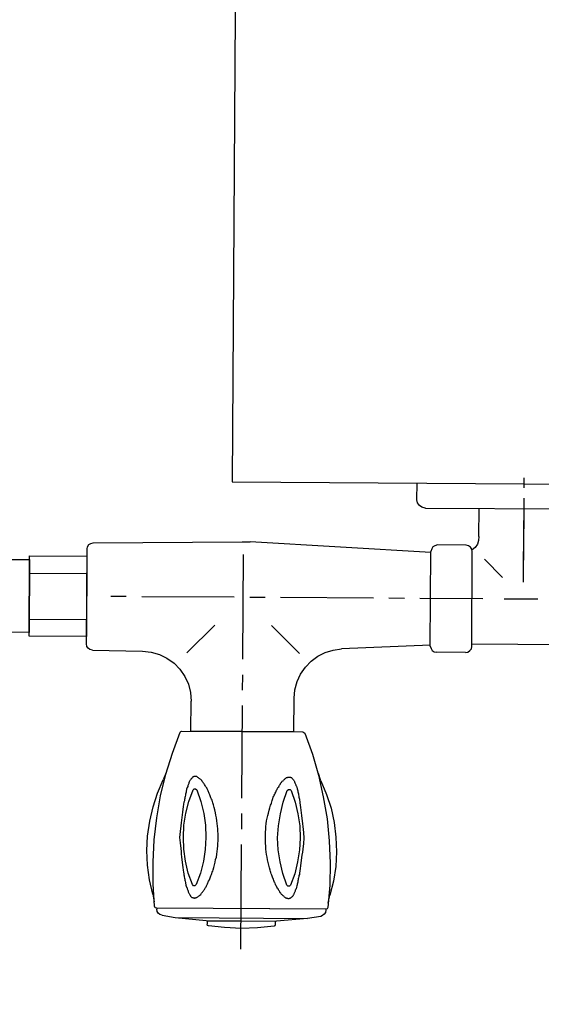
# Model space of a CAD drawing. Header units: millimetres. Extents: x -437 to 139813, y -473 to 90544.
# Tile 96 of 149: x 64405 to 64541, y 66086 to 66343. Entities that reach past the tile are written whole.
import ezdxf

# ---------------------------------------------------------------- set-up
doc = ezdxf.new("R2010")
doc.units = ezdxf.units.MM
doc.linetypes.add('DGN Style 1', pattern=[688.000884, 1.14476, -686.856124])
doc.layers.add('059 Kader (tekening)', color=253, linetype='Continuous', lineweight=13)
for name, color, linetype in [('B4TM', 3, 'Continuous'), ('LAYER_1', 160, 'Continuous'), ('meubel tek', 7, 'Continuous'), ('Xref', 253, 'Continuous')]:
    doc.layers.add(name, color=color, linetype=linetype)

# ---------------------------------------------------------------- blocks, each defined once
blk = doc.blocks.new('AE1')
at = {"layer": '059 Kader (tekening)', "color": 12, "linetype": 'Continuous', "lineweight": 13}
mesh = blk.add_polyface(dxfattribs=at)
corners = [(0, 0), (1399, 0), (1399, 841), (0, 841)]
mesh.append_faces([[corners[k] for k in face] for face in [(3, 1, 2)]], dxfattribs={"vtx0": -1, "color": 12})
mesh.append_faces([[corners[k] for k in face] for face in [(3, 0, 1)]], dxfattribs={"vtx2": -1, "color": 12})
at = {"layer": '059 Kader (tekening)', "color": 12, "linetype": 'Continuous', "lineweight": 35}
mesh = blk.add_polyface(dxfattribs=at)
corners = [(10, 10), (1389, 10), (1389, 831), (10, 831)]
mesh.append_faces([[corners[k] for k in face] for face in [(0, 2, 3)]], dxfattribs={"vtx0": -1, "color": 12})
mesh.append_faces([[corners[k] for k in face] for face in [(1, 2, 0)]], dxfattribs={"vtx1": -1, "color": 12})
blk = doc.blocks.new('electra en gas-unit ba')
at = {"layer": 'LAYER_1', "color": 7}
for p, q in [((3.05, 373.13), (3.05, 345.81)), ((3.05, 341.77), (3.05, 337.73)), ((3.05, 333.69), (3.05, 309.47)), ((-10.38, 316.32), (-10.38, 308.43)), ((16.48, 316.32), (16.48, 307.49)), ((-10.57, 306.18), (-10.38, 308.43)), ((-11.13, 304.02), (-10.57, 306.18)), ((16.48, 307.49), (16.66, 305.34)), ((-12.07, 302.05), (-11.13, 304.02)), ((3.05, 305.52), (3.05, 301.49)), ((16.66, 305.34), (17.23, 303.18)), ((-13.39, 300.17), (-12.07, 302.05)), ((17.23, 303.18), (18.17, 301.2)), ((18.17, 301.2), (19.39, 299.42)), ((-16.77, 297.26), (-14.89, 298.57)), ((-14.89, 298.57), (-13.39, 300.17)), ((19.39, 299.42), (20.89, 297.82)), ((-23.15, 295.47), (-20.9, 295.76)), ((-20.9, 295.76), (-18.74, 296.32)), ((-18.74, 296.32), (-16.77, 297.26)), ((-11.6, 295.85), (-4.28, 288.62)), ((3.05, 297.45), (3.05, 270.12)), ((17.79, 295.85), (10.47, 288.62)), ((20.89, 297.82), (22.58, 296.51)), ((22.58, 296.51), (24.55, 295.57)), ((24.55, 295.57), (26.62, 294.91)), ((-37.71, 294.35), (-37.8, 293.69)), ((-37.8, 293.69), (-37.8, 268.99)), ((-37.8, 293.69), (-37.8, 268.9)), ((-37.33, 294.82), (-37.71, 294.35)), ((-36.86, 295.19), (-37.33, 294.82)), ((-36.2, 295.29), (-36.86, 295.19)), ((-36.2, 295.29), (-23.15, 295.47)), ((26.62, 294.91), (28.78, 294.54)), ((51.97, 293.41), (28.78, 294.54)), ((51.97, 293.69), (52.16, 294.35)), ((51.97, 293.69), (51.97, 268.99)), ((52.16, 294.35), (52.44, 294.82)), ((52.44, 294.82), (53.01, 295.19)), ((53.01, 295.19), (53.66, 295.29)), ((61.17, 295.29), (53.66, 295.29)), ((61.17, 295.29), (61.74, 295.19)), ((61.74, 295.19), (62.3, 294.82)), ((62.3, 294.82), (62.68, 294.35)), ((62.68, 294.35), (62.77, 293.69)), ((62.77, 293.69), (62.77, 268.99)), ((89.63, 293.13), (62.77, 293.13)), ((-27.47, 281.29), (-31.51, 281.29)), ((0.7, 281.29), (-23.43, 281.29)), ((8.78, 281.29), (4.74, 281.29)), ((37.04, 281.29), (12.81, 281.29)), ((45.12, 281.29), (41.08, 281.29)), ((65.59, 281.29), (49.16, 281.29)), ((79.96, 281.29), (71.13, 281.29)), ((70.66, 275.71), (65.96, 270.92)), ((76.2, 276.88), (76.2, 260.73)), ((76.2, 271.11), (76.2, 254.96)), ((-37.8, 268.9), (-37.71, 268.34)), ((-37.71, 268.34), (-37.33, 267.77)), ((-37.33, 267.77), (-36.86, 267.49)), ((-36.86, 267.49), (-36.2, 267.3)), ((-36.2, 267.3), (2.67, 266.83)), ((51.97, 269.28), (4.74, 266.83)), ((52.16, 268.34), (51.97, 268.99)), ((52.44, 267.77), (52.16, 268.34)), ((53.01, 267.49), (52.44, 267.77)), ((53.66, 267.3), (53.01, 267.49)), ((61.17, 267.3), (53.66, 267.3)), ((61.74, 267.49), (61.17, 267.3)), ((62.3, 267.77), (61.74, 267.49)), ((62.68, 268.34), (62.3, 267.77)), ((62.77, 268.99), (62.68, 268.34)), ((63.52, 267.87), (62.77, 268.52)), ((64.09, 267.02), (63.52, 267.87)), ((2.67, 266.83), (4.74, 266.83)), ((64.37, 266.08), (64.09, 267.02)), ((64.46, 265.05), (64.37, 266.08)), ((48.87, 257.02), (48.4, 256.36)), ((49.53, 257.49), (48.87, 257.02)), ((50.38, 257.68), (49.53, 257.49)), ((50.47, 257.68), (50.38, 257.68)), ((50.47, 257.68), (102.02, 257.68)), ((76.2, 258.1), (76.2, 255.38)), ((48.4, 256.36), (48.22, 255.52)), ((48.22, 255.52), (48.22, 251.2)), ((76.2, 252.23), (76.2, 249.6))]:
    blk.add_line(p, q, dxfattribs=at)
at = {"layer": 'LAYER_1', "color": 2}
for p, q in [((-1.27, 367.5), (-5.5, 367.03)), ((3.05, 367.69), (-1.27, 367.5)), ((7.37, 367.5), (3.05, 367.69)), ((11.69, 367.03), (7.37, 367.5)), ((-17.61, 364.4), (-14.14, 364.96)), ((-14.14, 364.96), (-6.06, 365.72)), ((-14.14, 364.96), (20.33, 364.96)), ((-6.06, 365.72), (12.25, 365.72)), ((-5.69, 366.94), (-5.78, 366.65)), ((-5.78, 365.72), (-5.78, 366.65)), ((-5.78, 365.72), (11.97, 365.72)), ((-5.5, 367.03), (-5.69, 366.94)), ((11.87, 366.94), (11.69, 367.03)), ((11.97, 366.65), (11.87, 366.94)), ((11.97, 365.72), (11.97, 366.65)), ((20.33, 364.96), (12.25, 365.72)), ((23.8, 364.4), (20.33, 364.96)), ((-19.4, 362.43), (-19.58, 362.05)), ((-19.02, 362.52), (-19.4, 362.43)), ((-18.93, 363.37), (-19.02, 362.8)), ((-19.02, 362.52), (-19.02, 362.8)), ((25.21, 362.52), (-19.02, 362.52)), ((25.12, 362.52), (-19.02, 362.52)), ((-18.64, 363.84), (-18.93, 363.37)), ((-18.17, 364.21), (-18.64, 363.84)), ((-17.61, 364.4), (-18.17, 364.21)), ((24.27, 364.21), (23.8, 364.4)), ((24.74, 363.84), (24.27, 364.21)), ((25.02, 363.37), (24.74, 363.84)), ((25.12, 362.8), (25.02, 363.37)), ((25.12, 362.52), (25.12, 362.8)), ((25.49, 362.43), (25.21, 362.52)), ((25.68, 362.05), (25.49, 362.43)), ((-20.05, 358.86), (-19.68, 360.93)), ((-19.58, 362.05), (-19.96, 356.23)), ((-9.63, 359.7), (-9.54, 359.8)), ((-9.54, 359.8), (-9.35, 359.8)), ((-9.35, 359.8), (-9.25, 359.89)), ((-9.25, 359.89), (-9.16, 359.89)), ((-9.16, 359.89), (-9.07, 359.8)), ((-9.07, 359.8), (-8.78, 359.8)), ((-8.78, 359.8), (-8.69, 359.7)), ((14.97, 359.8), (14.88, 359.7)), ((15.16, 359.8), (14.97, 359.8)), ((15.26, 359.89), (15.16, 359.8)), ((15.44, 359.89), (15.26, 359.89)), ((15.54, 359.8), (15.44, 359.89)), ((15.73, 359.8), (15.54, 359.8)), ((15.82, 359.7), (15.73, 359.8)), ((26.15, 356.23), (25.68, 362.05)), ((25.77, 360.93), (26.15, 358.86)), ((-20.05, 358.86), (-20.9, 355.2)), ((-11.23, 356.98), (-11.13, 357.17)), ((-11.13, 357.45), (-11.04, 357.64)), ((-11.13, 357.17), (-11.13, 357.45)), ((-11.04, 357.64), (-10.94, 357.83)), ((-10.94, 357.83), (-10.85, 358.02)), ((-10.85, 358.2), (-10.76, 358.39)), ((-10.85, 358.02), (-10.85, 358.2)), ((-10.76, 358.39), (-10.66, 358.58)), ((-10.66, 358.58), (-10.57, 358.67)), ((-10.57, 358.67), (-10.47, 358.86)), ((-10.47, 358.86), (-10.38, 358.95)), ((-10.38, 358.95), (-10.29, 359.14)), ((-10.29, 359.14), (-10.19, 359.24)), ((-10.19, 359.33), (-10.1, 359.42)), ((-10.19, 359.24), (-10.19, 359.33)), ((-10.1, 359.42), (-10.01, 359.52)), ((-10.01, 359.52), (-9.91, 359.61)), ((-9.91, 359.61), (-9.82, 359.7)), ((-9.82, 359.7), (-9.63, 359.7)), ((-8.69, 359.7), (-8.6, 359.7)), ((-8.6, 359.7), (-8.5, 359.61)), ((-8.5, 359.61), (-8.31, 359.52)), ((-8.31, 359.52), (-8.22, 359.42)), ((-8.22, 359.42), (-8.13, 359.33)), ((-8.13, 359.33), (-7.94, 359.24)), ((-7.94, 359.24), (-7.85, 359.14)), ((-7.85, 359.14), (-7.75, 359.05)), ((-7.75, 359.05), (-7.56, 358.86)), ((-7.56, 358.86), (-7.47, 358.77)), ((-7.47, 358.77), (-7.38, 358.58)), ((-7.38, 358.58), (-7.19, 358.39)), ((-7.19, 358.39), (-7.09, 358.3)), ((-7.09, 358.3), (-7, 358.11)), ((-7, 358.11), (-6.81, 357.92)), ((-6.81, 357.92), (-6.72, 357.73)), ((-6.72, 357.73), (-6.53, 357.55)), ((-6.53, 357.55), (-6.44, 357.26)), ((-6.44, 357.26), (-6.34, 357.08)), ((12.63, 357.26), (12.44, 357.08)), ((12.72, 357.55), (12.63, 357.26)), ((12.81, 357.73), (12.72, 357.55)), ((13, 357.92), (12.81, 357.73)), ((13.1, 358.11), (13, 357.92)), ((13.19, 358.3), (13.1, 358.11)), ((13.38, 358.39), (13.19, 358.3)), ((13.47, 358.58), (13.38, 358.39)), ((13.56, 358.77), (13.47, 358.58)), ((13.75, 358.86), (13.56, 358.77)), ((13.85, 359.05), (13.75, 358.86)), ((13.94, 359.14), (13.85, 359.05)), ((14.13, 359.24), (13.94, 359.14)), ((14.22, 359.33), (14.13, 359.24)), ((14.32, 359.42), (14.22, 359.33)), ((14.5, 359.52), (14.32, 359.42)), ((14.6, 359.61), (14.5, 359.52)), ((14.69, 359.7), (14.6, 359.61)), ((14.88, 359.7), (14.69, 359.7)), ((15.91, 359.7), (15.82, 359.7)), ((16.01, 359.61), (15.91, 359.7)), ((16.1, 359.52), (16.01, 359.61)), ((16.19, 359.42), (16.1, 359.52)), ((16.29, 359.33), (16.19, 359.42)), ((16.38, 359.24), (16.29, 359.33)), ((16.48, 359.14), (16.38, 359.24)), ((16.57, 358.95), (16.48, 359.14)), ((16.66, 358.86), (16.57, 358.95)), ((16.76, 358.67), (16.66, 358.86)), ((16.76, 358.58), (16.76, 358.67)), ((16.85, 358.39), (16.76, 358.58)), ((16.95, 358.2), (16.85, 358.39)), ((17.04, 358.02), (16.95, 358.2)), ((17.13, 357.83), (17.04, 358.02)), ((17.13, 357.64), (17.13, 357.83)), ((17.23, 357.45), (17.13, 357.64)), ((17.32, 357.17), (17.23, 357.45)), ((17.42, 356.98), (17.32, 357.17)), ((27.09, 355.2), (26.15, 358.86)), ((-20.9, 355.2), (-21.46, 351.35)), ((-19.96, 356.23), (-20.05, 350.5)), ((-11.88, 354.35), (-11.79, 354.63)), ((-11.79, 354.63), (-11.7, 354.92)), ((-11.7, 355.2), (-11.6, 355.48)), ((-11.7, 354.92), (-11.7, 355.2)), ((-11.6, 355.48), (-11.51, 355.76)), ((-11.51, 356.04), (-11.41, 356.23)), ((-11.51, 355.76), (-11.51, 356.04)), ((-11.41, 356.51), (-11.32, 356.79)), ((-11.41, 356.23), (-11.41, 356.51)), ((-11.32, 356.79), (-11.23, 356.98)), ((-9.72, 356.33), (-10.85, 353.32)), ((-9.44, 356.61), (-9.72, 356.33)), ((-9.07, 356.61), (-9.44, 356.61)), ((-8.78, 356.33), (-9.07, 356.61)), ((-7.66, 353.32), (-8.78, 356.33)), ((-6.34, 357.08), (-6.15, 356.89)), ((-6.15, 356.89), (-6.06, 356.61)), ((-6.06, 356.61), (-5.97, 356.42)), ((-5.97, 356.42), (-5.78, 356.14)), ((-5.78, 356.14), (-5.69, 355.86)), ((-5.69, 355.86), (-5.59, 355.67)), ((-5.59, 355.67), (-5.5, 355.39)), ((-5.5, 355.39), (-5.31, 355.1)), ((-5.31, 355.1), (-5.22, 354.82)), ((-5.22, 354.82), (-5.12, 354.54)), ((11.41, 354.82), (11.22, 354.54)), ((11.5, 355.1), (11.41, 354.82)), ((11.59, 355.39), (11.5, 355.1)), ((11.69, 355.67), (11.59, 355.39)), ((11.87, 355.86), (11.69, 355.67)), ((11.97, 356.14), (11.87, 355.86)), ((12.06, 356.42), (11.97, 356.14)), ((12.25, 356.61), (12.06, 356.42)), ((12.34, 356.89), (12.25, 356.61)), ((12.44, 357.08), (12.34, 356.89)), ((14.88, 356.33), (13.85, 353.32)), ((15.16, 356.61), (14.88, 356.33)), ((15.63, 356.61), (15.16, 356.61)), ((15.91, 356.33), (15.63, 356.61)), ((16.95, 353.32), (15.91, 356.33)), ((17.42, 356.79), (17.42, 356.98)), ((17.51, 356.51), (17.42, 356.79)), ((17.6, 356.23), (17.51, 356.51)), ((17.6, 356.04), (17.6, 356.23)), ((17.7, 355.76), (17.6, 356.04)), ((17.79, 355.48), (17.7, 355.76)), ((17.79, 355.2), (17.79, 355.48)), ((17.88, 354.92), (17.79, 355.2)), ((17.88, 354.63), (17.88, 354.92)), ((17.98, 354.35), (17.88, 354.63)), ((26.15, 350.5), (26.15, 356.23)), ((27.65, 351.35), (27.09, 355.2)), ((-12.26, 351.91), (-12.17, 352.57)), ((-12.17, 352.57), (-12.07, 353.13)), ((-12.07, 353.13), (-11.98, 353.51)), ((-11.98, 353.79), (-11.88, 354.07)), ((-11.98, 353.51), (-11.98, 353.79)), ((-11.88, 354.07), (-11.88, 354.35)), ((-10.85, 353.32), (-11.6, 350.22)), ((-6.91, 350.22), (-7.66, 353.32)), ((-5.12, 354.54), (-5.03, 354.26)), ((-5.03, 354.26), (-4.93, 353.98)), ((-4.93, 353.98), (-4.75, 353.7)), ((-4.75, 353.7), (-4.65, 353.41)), ((-4.65, 353.41), (-4.56, 353.04)), ((-4.56, 353.04), (-4.46, 352.76)), ((-4.46, 352.76), (-4.37, 352.47)), ((-4.37, 352.47), (-4.18, 351.82)), ((10.56, 352.47), (10.37, 351.82)), ((10.65, 352.76), (10.56, 352.47)), ((10.75, 353.04), (10.65, 352.76)), ((10.84, 353.41), (10.75, 353.04)), ((10.94, 353.7), (10.84, 353.41)), ((11.03, 353.98), (10.94, 353.7)), ((11.12, 354.26), (11.03, 353.98)), ((11.22, 354.54), (11.12, 354.26)), ((13.85, 353.32), (13.1, 350.22)), ((17.7, 350.22), (16.95, 353.32)), ((18.07, 354.07), (17.98, 354.35)), ((18.07, 353.79), (18.07, 354.07)), ((18.17, 353.51), (18.07, 353.79)), ((18.17, 353.13), (18.17, 353.51)), ((18.26, 352.57), (18.17, 353.13)), ((18.35, 351.91), (18.26, 352.57)), ((-21.46, 351.35), (-21.65, 347.5)), ((-20.05, 350.5), (-19.77, 344.68)), ((-12.63, 349.09), (-12.54, 349.85)), ((-12.54, 349.85), (-12.45, 350.5)), ((-12.45, 350.5), (-12.35, 351.25)), ((-12.35, 351.25), (-12.26, 351.91)), ((-11.6, 350.22), (-12.07, 347.12)), ((-6.44, 347.12), (-6.91, 350.22)), ((-4.18, 351.82), (-3.99, 351.16)), ((-3.99, 351.16), (-3.81, 350.41)), ((-3.81, 350.41), (-3.71, 349.75)), ((-3.71, 349.75), (-3.53, 349.09)), ((9.81, 349.75), (9.71, 349.09)), ((10, 350.41), (9.81, 349.75)), ((10.18, 351.16), (10, 350.41)), ((10.37, 351.82), (10.18, 351.16)), ((13.1, 350.22), (12.63, 347.12)), ((18.17, 347.12), (17.7, 350.22)), ((18.45, 351.25), (18.35, 351.91)), ((18.54, 350.5), (18.45, 351.25)), ((18.64, 349.85), (18.54, 350.5)), ((18.73, 349.09), (18.64, 349.85)), ((25.87, 344.68), (26.15, 350.5)), ((27.84, 347.5), (27.65, 351.35)), ((-21.65, 347.5), (-21.56, 343.74)), ((-13.01, 345.43), (-12.82, 346.93)), ((-12.82, 346.93), (-12.73, 347.69)), ((-12.73, 348.44), (-12.63, 349.09)), ((-12.73, 347.69), (-12.73, 348.44)), ((-12.07, 347.12), (-12.17, 344.02)), ((-6.34, 344.02), (-6.44, 347.12)), ((-3.53, 349.09), (-3.43, 348.34)), ((-3.43, 348.34), (-3.34, 347.69)), ((-3.34, 347.69), (-3.24, 346.93)), ((-3.24, 346.93), (-3.15, 346.18)), ((9.43, 347.69), (9.34, 346.93)), ((9.34, 346.93), (9.34, 346.18)), ((9.53, 348.34), (9.43, 347.69)), ((9.71, 349.09), (9.53, 348.34)), ((12.63, 347.12), (12.44, 344.02)), ((18.35, 344.02), (18.17, 347.12)), ((18.82, 348.44), (18.73, 349.09)), ((18.92, 347.69), (18.82, 348.44)), ((19.01, 346.93), (18.92, 347.69)), ((19.2, 345.43), (19.01, 346.93)), ((27.65, 343.74), (27.84, 347.5)), ((-19.77, 344.68), (-19.11, 338.95)), ((-13.2, 344.02), (-13.01, 345.43)), ((-3.15, 346.18), (-3.15, 345.43)), ((-3.15, 345.43), (-3.06, 345.06)), ((-3.06, 345.06), (-3.06, 342.9)), ((9.34, 346.18), (9.25, 345.43)), ((9.25, 345.43), (9.25, 342.52)), ((19.29, 344.02), (19.2, 345.43)), ((25.3, 338.95), (25.87, 344.68)), ((-21.56, 343.74), (-20.99, 339.89)), ((-13.01, 342.52), (-13.2, 344.02)), ((-12.82, 341.02), (-13.01, 342.52)), ((-12.17, 344.02), (-12.07, 340.83)), ((-6.44, 340.83), (-6.34, 344.02)), ((-3.15, 341.77), (-3.24, 341.02)), ((-3.06, 342.9), (-3.15, 342.52)), ((-3.15, 342.52), (-3.15, 341.77)), ((9.25, 342.52), (9.34, 341.77)), ((9.34, 341.77), (9.34, 341.02)), ((12.44, 344.02), (12.63, 340.83)), ((18.17, 340.83), (18.35, 344.02)), ((19.01, 341.02), (19.2, 342.52)), ((19.2, 342.52), (19.29, 344.02)), ((27.18, 339.89), (27.65, 343.74)), ((-20.99, 339.89), (-20.15, 336.14)), ((-12.73, 340.27), (-12.82, 341.02)), ((-12.73, 339.52), (-12.73, 340.27)), ((-12.63, 338.86), (-12.73, 339.52)), ((-12.07, 340.83), (-11.6, 337.73)), ((-6.91, 337.73), (-6.44, 340.83)), ((-3.43, 339.61), (-3.53, 338.86)), ((-3.34, 340.36), (-3.43, 339.61)), ((-3.24, 341.02), (-3.34, 340.36)), ((9.34, 341.02), (9.43, 340.36)), ((9.43, 340.36), (9.53, 339.61)), ((9.53, 339.61), (9.71, 338.86)), ((12.63, 340.83), (13.1, 337.73)), ((17.7, 337.73), (18.17, 340.83)), ((18.73, 338.86), (18.82, 339.52)), ((18.82, 339.52), (18.92, 340.27)), ((18.92, 340.27), (19.01, 341.02)), ((26.34, 336.14), (27.18, 339.89)), ((-19.11, 338.95), (-18.17, 333.22)), ((-12.54, 338.11), (-12.63, 338.86)), ((-12.45, 337.45), (-12.54, 338.11)), ((-12.35, 336.7), (-12.45, 337.45)), ((-12.26, 336.04), (-12.35, 336.7)), ((-11.6, 337.73), (-10.85, 334.63)), ((-7.66, 334.63), (-6.91, 337.73)), ((-3.99, 336.79), (-4.18, 336.14)), ((-3.81, 337.54), (-3.99, 336.79)), ((-3.71, 338.2), (-3.81, 337.54)), ((-3.53, 338.86), (-3.71, 338.2)), ((9.71, 338.86), (9.81, 338.2)), ((9.81, 338.2), (10, 337.54)), ((10, 337.54), (10.18, 336.79)), ((10.18, 336.79), (10.37, 336.14)), ((13.1, 337.73), (13.85, 334.63)), ((16.95, 334.63), (17.7, 337.73)), ((18.35, 336.04), (18.45, 336.7)), ((18.45, 336.7), (18.54, 337.45)), ((18.54, 337.45), (18.64, 338.11)), ((18.64, 338.11), (18.73, 338.86)), ((24.27, 333.22), (25.3, 338.95)), ((-20.15, 336.14), (-19.02, 332.57)), ((-12.17, 335.38), (-12.26, 336.04)), ((-12.07, 334.82), (-12.17, 335.38)), ((-11.98, 334.45), (-12.07, 334.82)), ((-11.98, 334.16), (-11.98, 334.45)), ((-11.88, 333.88), (-11.98, 334.16)), ((-10.85, 334.63), (-9.72, 331.63)), ((-8.78, 331.63), (-7.66, 334.63)), ((-4.75, 334.26), (-4.93, 333.98)), ((-4.65, 334.63), (-4.75, 334.26)), ((-4.56, 334.92), (-4.65, 334.63)), ((-4.46, 335.2), (-4.56, 334.92)), ((-4.37, 335.48), (-4.46, 335.2)), ((-4.18, 336.14), (-4.37, 335.48)), ((10.37, 336.14), (10.56, 335.48)), ((10.56, 335.48), (10.65, 335.2)), ((10.65, 335.2), (10.75, 334.92)), ((10.75, 334.92), (10.84, 334.63)), ((10.84, 334.63), (10.94, 334.26)), ((10.94, 334.26), (11.03, 333.98)), ((13.85, 334.63), (14.88, 331.63)), ((15.91, 331.63), (16.95, 334.63)), ((18.07, 334.16), (18.17, 334.45)), ((18.07, 333.88), (18.07, 334.16)), ((18.17, 334.82), (18.26, 335.38)), ((18.17, 334.45), (18.17, 334.82)), ((18.26, 335.38), (18.35, 336.04)), ((25.12, 332.57), (26.34, 336.14)), ((-19.02, 332.57), (-17.52, 329)), ((-18.17, 333.22), (-16.86, 327.59)), ((-11.88, 333.6), (-11.88, 333.88)), ((-11.79, 333.32), (-11.88, 333.6)), ((-11.7, 333.04), (-11.79, 333.32)), ((-11.7, 332.75), (-11.7, 333.04)), ((-11.6, 332.47), (-11.7, 332.75)), ((-11.51, 332.19), (-11.6, 332.47)), ((-11.51, 331.91), (-11.51, 332.19)), ((-11.41, 331.72), (-11.51, 331.91)), ((-11.41, 331.44), (-11.41, 331.72)), ((-9.72, 331.63), (-9.44, 331.35)), ((-9.07, 331.35), (-8.78, 331.63)), ((-5.97, 331.53), (-6.06, 331.35)), ((-5.78, 331.82), (-5.97, 331.53)), ((-5.69, 332.1), (-5.78, 331.82)), ((-5.59, 332.29), (-5.69, 332.1)), ((-5.5, 332.57), (-5.59, 332.29)), ((-5.31, 332.85), (-5.5, 332.57)), ((-5.22, 333.13), (-5.31, 332.85)), ((-5.12, 333.41), (-5.22, 333.13)), ((-5.03, 333.69), (-5.12, 333.41)), ((-4.93, 333.98), (-5.03, 333.69)), ((11.03, 333.98), (11.12, 333.69)), ((11.12, 333.69), (11.22, 333.41)), ((11.22, 333.41), (11.41, 333.13)), ((11.41, 333.13), (11.5, 332.85)), ((11.5, 332.85), (11.59, 332.57)), ((11.59, 332.57), (11.69, 332.29)), ((11.69, 332.29), (11.87, 332.1)), ((11.87, 332.1), (11.97, 331.82)), ((11.97, 331.82), (12.06, 331.53)), ((12.06, 331.53), (12.25, 331.35)), ((14.88, 331.63), (15.16, 331.35)), ((15.63, 331.35), (15.91, 331.63)), ((17.51, 331.44), (17.6, 331.72)), ((17.6, 331.91), (17.7, 332.19)), ((17.6, 331.72), (17.6, 331.91)), ((17.7, 332.19), (17.79, 332.47)), ((17.79, 332.75), (17.88, 333.04)), ((17.79, 332.47), (17.79, 332.75)), ((17.88, 333.32), (17.98, 333.6)), ((17.88, 333.04), (17.88, 333.32)), ((17.98, 333.6), (18.07, 333.88)), ((22.96, 327.59), (24.27, 333.22)), ((23.61, 329), (25.12, 332.57)), ((-16.77, 327.12), (-17.52, 329)), ((-11.32, 331.16), (-11.41, 331.44)), ((-11.23, 330.97), (-11.32, 331.16)), ((-11.13, 330.78), (-11.23, 330.97)), ((-11.13, 330.5), (-11.13, 330.78)), ((-11.04, 330.31), (-11.13, 330.5)), ((-10.94, 330.13), (-11.04, 330.31)), ((-10.85, 329.94), (-10.94, 330.13)), ((-10.85, 329.75), (-10.85, 329.94)), ((-10.76, 329.56), (-10.85, 329.75)), ((-10.66, 329.37), (-10.76, 329.56)), ((-10.57, 329.28), (-10.66, 329.37)), ((-10.47, 329.09), (-10.57, 329.28)), ((-10.38, 329), (-10.47, 329.09)), ((-10.29, 328.81), (-10.38, 329)), ((-9.44, 331.35), (-9.07, 331.35)), ((-7.75, 328.9), (-7.85, 328.81)), ((-7.56, 329.09), (-7.75, 328.9)), ((-7.47, 329.19), (-7.56, 329.09)), ((-7.38, 329.37), (-7.47, 329.19)), ((-7.19, 329.56), (-7.38, 329.37)), ((-7.09, 329.66), (-7.19, 329.56)), ((-7, 329.84), (-7.09, 329.66)), ((-6.81, 330.03), (-7, 329.84)), ((-6.72, 330.22), (-6.81, 330.03)), ((-6.53, 330.41), (-6.72, 330.22)), ((-6.44, 330.69), (-6.53, 330.41)), ((-6.34, 330.88), (-6.44, 330.69)), ((-6.15, 331.06), (-6.34, 330.88)), ((-6.06, 331.35), (-6.15, 331.06)), ((12.25, 331.35), (12.34, 331.06)), ((12.34, 331.06), (12.44, 330.88)), ((12.44, 330.88), (12.63, 330.69)), ((12.63, 330.69), (12.72, 330.41)), ((12.72, 330.41), (12.81, 330.22)), ((12.81, 330.22), (13, 330.03)), ((13, 330.03), (13.1, 329.84)), ((13.1, 329.84), (13.19, 329.66)), ((13.19, 329.66), (13.38, 329.56)), ((13.38, 329.56), (13.47, 329.37)), ((13.47, 329.37), (13.56, 329.19)), ((13.56, 329.19), (13.75, 329.09)), ((13.75, 329.09), (13.85, 328.9)), ((13.85, 328.9), (13.94, 328.81)), ((15.16, 331.35), (15.63, 331.35)), ((16.48, 328.81), (16.57, 329)), ((16.57, 329), (16.66, 329.09)), ((16.66, 329.09), (16.76, 329.28)), ((16.76, 329.37), (16.85, 329.56)), ((16.76, 329.28), (16.76, 329.37)), ((16.85, 329.56), (16.95, 329.75)), ((16.95, 329.75), (17.04, 329.94)), ((17.04, 329.94), (17.13, 330.13)), ((17.13, 330.31), (17.23, 330.5)), ((17.13, 330.13), (17.13, 330.31)), ((17.23, 330.5), (17.32, 330.78)), ((17.32, 330.78), (17.42, 330.97)), ((17.42, 331.16), (17.51, 331.44)), ((17.42, 330.97), (17.42, 331.16)), ((23.61, 329), (22.96, 327.12)), ((-16.86, 327.59), (-15.17, 322.05)), ((-10.19, 328.72), (-10.29, 328.81)), ((-10.19, 328.62), (-10.19, 328.72)), ((-10.1, 328.53), (-10.19, 328.62)), ((-10.01, 328.44), (-10.1, 328.53)), ((-9.91, 328.34), (-10.01, 328.44)), ((-9.82, 328.25), (-9.91, 328.34)), ((-9.63, 328.25), (-9.82, 328.25)), ((-9.54, 328.15), (-9.63, 328.25)), ((-8.78, 328.15), (-9.54, 328.15)), ((-8.69, 328.25), (-8.78, 328.15)), ((-8.6, 328.25), (-8.69, 328.25)), ((-8.5, 328.34), (-8.6, 328.25)), ((-8.31, 328.44), (-8.5, 328.34)), ((-8.22, 328.53), (-8.31, 328.44)), ((-8.13, 328.62), (-8.22, 328.53)), ((-7.94, 328.72), (-8.13, 328.62)), ((-7.85, 328.81), (-7.94, 328.72)), ((13.94, 328.81), (14.13, 328.72)), ((14.13, 328.72), (14.22, 328.62)), ((14.22, 328.62), (14.32, 328.53)), ((14.32, 328.53), (14.5, 328.44)), ((14.5, 328.44), (14.6, 328.34)), ((14.6, 328.34), (14.69, 328.25)), ((14.69, 328.25), (14.88, 328.25)), ((14.88, 328.25), (14.97, 328.15)), ((14.97, 328.15), (15.73, 328.15)), ((15.73, 328.15), (15.82, 328.25)), ((15.82, 328.25), (15.91, 328.25)), ((15.91, 328.25), (16.01, 328.34)), ((16.01, 328.34), (16.1, 328.44)), ((16.1, 328.44), (16.19, 328.53)), ((16.19, 328.53), (16.29, 328.62)), ((16.29, 328.62), (16.38, 328.72)), ((16.38, 328.72), (16.48, 328.81)), ((21.36, 322.05), (22.96, 327.59)), ((-15.17, 322.05), (-13.2, 316.6)), ((19.39, 316.6), (21.36, 322.05)), ((-13.2, 316.6), (-13.01, 316.42)), ((-13.01, 316.42), (-12.73, 316.32)), ((-12.73, 316.32), (18.82, 316.32)), ((16.48, 316.32), (-10.38, 316.32)), ((18.82, 316.32), (19.11, 316.42)), ((19.11, 316.42), (19.39, 316.6))]:
    blk.add_line(p, q, dxfattribs=at)
at = {"layer": 'meubel tek', "color": 3}
for p, q in [((-52.8, 287.3), (-37.8, 287.3)), ((-52.8, 275.3), (-37.8, 275.3))]:
    blk.add_line(p, q, dxfattribs=at)
at = {"layer": 'meubel tek'}
blk.add_line((64.46, 265.05), (64.46, 257.68), dxfattribs=at)
at = {"layer": 'meubel tek', "color": 3}
for points in [[(-52.8, 290.8), (-57.8, 290.8), (-57.8, 271.8), (-52.8, 271.8)], [(-37.8, 291.8), (-52.8, 291.8), (-52.8, 270.8), (-37.8, 270.8)]]:
    blk.add_lwpolyline(points, close=True, dxfattribs=at)
at = {"layer": 'meubel tek', "color": 2}
blk.add_lwpolyline([(0, 251.2), (152.4, 251.2), (152.4, -251.2), (0, -251.2)], close=True, dxfattribs=at)

msp = doc.modelspace()

# ---------------------------------------------------------------- linework, layer by layer
at = {"layer": 'B4TM'}
msp.add_arc((64538.01, 66472.95), 875, 201.47229, 157.79426, dxfattribs=at)

# ---------------------------------------------------------------- block references
at = {"layer": 'B4TM', "xscale": -1, "rotation": 179.6332726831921}
msp.add_blockref('electra en gas-unit ba', (64461.82, 66473.44), dxfattribs=at)
at = {"layer": 'Xref', "linetype": 'Continuous', "lineweight": 35, "xscale": 100, "yscale": 100, "zscale": 100}
msp.add_blockref('AE1', (-87, 6444.21), dxfattribs=at)

# ---------------------------------------------------------------- meshes
at = {"layer": 'Xref', "linetype": 'DGN Style 1', "lineweight": 13}
mesh = msp.add_polyface(dxfattribs=at)
corners = [(52913, 85844.21), (67613, 85844.21), (67613, 60044.21), (60263, 60044.21), (41813, 60044.21), (41813, 85844.21), (49313, 85844.21), (49313, 85834.21), (52913, 85834.21)]
mesh.append_faces([[corners[k] for k in face] for face in [(3, 1, 2), (1, 8, 0), (7, 5, 6)]], dxfattribs={"vtx0": -1})
mesh.append_faces([[corners[k] for k in face] for face in [(8, 3, 7), (4, 7, 3)]], dxfattribs={"vtx0": -1, "vtx1": -1})
mesh.append_faces([[corners[k] for k in face] for face in [(3, 8, 1)]], dxfattribs={"vtx0": -1, "vtx1": -1, "vtx2": -1})
mesh.append_faces([[corners[k] for k in face] for face in [(7, 4, 5)]], dxfattribs={"vtx0": -1, "vtx2": -1})

doc.saveas('drawing.dxf')
